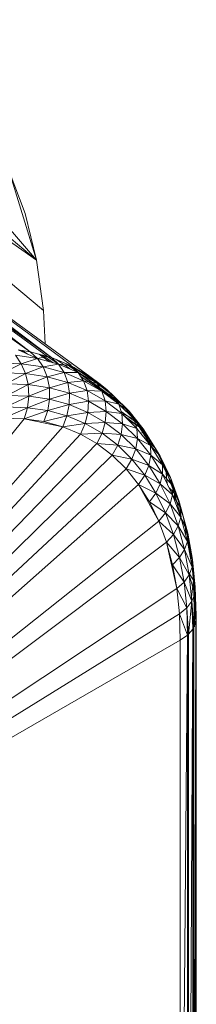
# Model space of a CAD drawing. Header units: metres. Extents: x 6.5 to 21.8, y 0.6 to 11.2.
# Tile 32 of 107: x 14.9041 to 14.9202, y 4.1762 to 4.266. Entities that reach past the tile are written whole.
import ezdxf

# ---------------------------------------------------------------- set-up
doc = ezdxf.new("R2010")
doc.units = ezdxf.units.M
doc.layers.add('E-LITE-EQPM', color=7, linetype='Continuous', lineweight=5)

# ---------------------------------------------------------------- blocks, each defined once
blk = doc.blocks.new('LUMINARIA TIPO TARTARUGA DE SOBREPOR - Areno _1 x LED Modul 840_ 500 lm_ 840_-2275436-ISO_02')
at = {"layer": 'E-LITE-EQPM'}
for p, q in [((14.905652, 4.244044), (14.875136, 4.265304)), ((14.875136, 4.265304), (14.906289, 4.239458)), ((14.905652, 4.244044), (14.87922, 4.265974)), ((14.905652, 4.244044), (14.88686, 4.26567)), ((14.905076, 4.23569), (14.880082, 4.253167)), ((14.906997, 4.235162), (14.882919, 4.252525)), ((14.906626, 4.235264), (14.882919, 4.252525)), ((14.882919, 4.252525), (14.905076, 4.23569)), ((14.904599, 4.248294), (14.903137, 4.252165)), ((14.905652, 4.244044), (14.903137, 4.252165)), ((14.885541, 4.251439), (14.906997, 4.235162)), ((14.887922, 4.249922), (14.910495, 4.233434)), ((14.887922, 4.249922), (14.908807, 4.234453)), ((14.905652, 4.244044), (14.904599, 4.248294)), ((14.905652, 4.244044), (14.906289, 4.239458)), ((14.906289, 4.239458), (14.906422, 4.236409)), ((14.905076, 4.23569), (14.903968, 4.235854)), ((14.903968, 4.235854), (14.905729, 4.235082)), ((14.904336, 4.2358), (14.904832, 4.235476)), ((14.906626, 4.235264), (14.905076, 4.23569)), ((14.905076, 4.23569), (14.905729, 4.235082)), ((14.905729, 4.235082), (14.903717, 4.235381)), ((14.903717, 4.235381), (14.904257, 4.234604)), ((14.905729, 4.235082), (14.904257, 4.234604)), ((14.906626, 4.235264), (14.905729, 4.235082)), ((14.906251, 4.234308), (14.905729, 4.235082)), ((14.905729, 4.235082), (14.907642, 4.234557)), ((14.90587, 4.235472), (14.906816, 4.234784)), ((14.906177, 4.235387), (14.907144, 4.234694)), ((14.906997, 4.235162), (14.906626, 4.235264)), ((14.906626, 4.235264), (14.907642, 4.234557)), ((14.908807, 4.234408), (14.906997, 4.235162)), ((14.906997, 4.235162), (14.907642, 4.234557)), ((14.908693, 4.234119), (14.907442, 4.234977)), ((14.902175, 4.234672), (14.904257, 4.234604)), ((14.902597, 4.233762), (14.904257, 4.234604)), ((14.906251, 4.234308), (14.904257, 4.234604)), ((14.90465, 4.233694), (14.904257, 4.234604)), ((14.906251, 4.234308), (14.90465, 4.233694)), ((14.906251, 4.234308), (14.907642, 4.234557)), ((14.906251, 4.234308), (14.906617, 4.233403)), ((14.906251, 4.234308), (14.908145, 4.233788)), ((14.908807, 4.234408), (14.907642, 4.234557)), ((14.907642, 4.234557), (14.908145, 4.233788)), ((14.907642, 4.234557), (14.909443, 4.233807)), ((14.908321, 4.234611), (14.91347, 4.230844)), ((14.908439, 4.234562), (14.913287, 4.231024)), ((14.908807, 4.234408), (14.909443, 4.233807)), ((14.908807, 4.234408), (14.909079, 4.234251)), ((14.910495, 4.233434), (14.909079, 4.234251)), ((14.909443, 4.233807), (14.909079, 4.234251)), ((14.909079, 4.234251), (14.911124, 4.232836)), ((14.902597, 4.233762), (14.90465, 4.233694)), ((14.902863, 4.232758), (14.90465, 4.233694)), ((14.90465, 4.233694), (14.906617, 4.233403)), ((14.90465, 4.233694), (14.90488, 4.232692)), ((14.906617, 4.233403), (14.90488, 4.232692)), ((14.906617, 4.233403), (14.908145, 4.233788)), ((14.906617, 4.233403), (14.908485, 4.232889)), ((14.906617, 4.233403), (14.906811, 4.232406)), ((14.908145, 4.233788), (14.909443, 4.233807)), ((14.908145, 4.233788), (14.908485, 4.232889)), ((14.908145, 4.233788), (14.90993, 4.233045)), ((14.908485, 4.232889), (14.90993, 4.233045)), ((14.909443, 4.233807), (14.90993, 4.233045)), ((14.909443, 4.233807), (14.911124, 4.232836)), ((14.91347, 4.230844), (14.909673, 4.233447)), ((14.910246, 4.232156), (14.90993, 4.233045)), ((14.911595, 4.232083), (14.90993, 4.233045)), ((14.90993, 4.233045), (14.911124, 4.232836)), ((14.909938, 4.233755), (14.912052, 4.232243)), ((14.911299, 4.232819), (14.910495, 4.233434)), ((14.910495, 4.233434), (14.911124, 4.232836)), ((14.910495, 4.233407), (14.911299, 4.232819)), ((14.912052, 4.232243), (14.910495, 4.233384)), ((14.902863, 4.232758), (14.90488, 4.232692)), ((14.902961, 4.231707), (14.90488, 4.232692)), ((14.906811, 4.232406), (14.90488, 4.232692)), ((14.90488, 4.232692), (14.904935, 4.231642)), ((14.906811, 4.232406), (14.904935, 4.231642)), ((14.908485, 4.232889), (14.906811, 4.232406)), ((14.908647, 4.231901), (14.906811, 4.232406)), ((14.906811, 4.232406), (14.906826, 4.231362)), ((14.908647, 4.231901), (14.908485, 4.232889)), ((14.910246, 4.232156), (14.908485, 4.232889)), ((14.908647, 4.231901), (14.910246, 4.232156)), ((14.910376, 4.231181), (14.910246, 4.232156)), ((14.910246, 4.232156), (14.911595, 4.232083)), ((14.910246, 4.232156), (14.911888, 4.231208)), ((14.911299, 4.232819), (14.911124, 4.232836)), ((14.911595, 4.232083), (14.911124, 4.232836)), ((14.911124, 4.232836), (14.912674, 4.231651)), ((14.912052, 4.232243), (14.911299, 4.232819)), ((14.911299, 4.232819), (14.912674, 4.231651)), ((14.911595, 4.232083), (14.911888, 4.231208)), ((14.911595, 4.232083), (14.913131, 4.230909)), ((14.911595, 4.232083), (14.912674, 4.231651)), ((14.912052, 4.232243), (14.912674, 4.231651)), ((14.913287, 4.231024), (14.912052, 4.232243)), ((14.904935, 4.231642), (14.902887, 4.230655)), ((14.902961, 4.231707), (14.904935, 4.231642)), ((14.904814, 4.230591), (14.904935, 4.231642)), ((14.904814, 4.230591), (14.906826, 4.231362)), ((14.904935, 4.231642), (14.906826, 4.231362)), ((14.906659, 4.230318), (14.906826, 4.231362)), ((14.908647, 4.231901), (14.906826, 4.231362)), ((14.908622, 4.230868), (14.906826, 4.231362)), ((14.908622, 4.230868), (14.908647, 4.231901)), ((14.908622, 4.230868), (14.910376, 4.231181)), ((14.910376, 4.231181), (14.908647, 4.231901)), ((14.910376, 4.231181), (14.910315, 4.230163)), ((14.910376, 4.231181), (14.911888, 4.231208)), ((14.910376, 4.231181), (14.911989, 4.23025)), ((14.911888, 4.231208), (14.913403, 4.23005)), ((14.911888, 4.231208), (14.913131, 4.230909)), ((14.911888, 4.231208), (14.911989, 4.23025)), ((14.914085, 4.230258), (14.912674, 4.231651)), ((14.913287, 4.231024), (14.912674, 4.231651)), ((14.913131, 4.230909), (14.912674, 4.231651)), ((14.902643, 4.229649), (14.904814, 4.230591)), ((14.904814, 4.230591), (14.902887, 4.230655)), ((14.904521, 4.229587), (14.904814, 4.230591)), ((14.904521, 4.229587), (14.906659, 4.230318)), ((14.904814, 4.230591), (14.906659, 4.230318)), ((14.906659, 4.230318), (14.90632, 4.229321)), ((14.908622, 4.230868), (14.906659, 4.230318)), ((14.906659, 4.230318), (14.908413, 4.229836)), ((14.908622, 4.230868), (14.908413, 4.229836)), ((14.908622, 4.230868), (14.910315, 4.230163)), ((14.913403, 4.23005), (14.913131, 4.230909)), ((14.913131, 4.230909), (14.914529, 4.229529)), ((14.913131, 4.230909), (14.914085, 4.230258)), ((14.91347, 4.230844), (14.913287, 4.231024)), ((14.913287, 4.231024), (14.914085, 4.230258)), ((14.91347, 4.230844), (14.91474, 4.229243)), ((14.91347, 4.230844), (14.914085, 4.230258)), ((14.914085, 4.230258), (14.91535, 4.228664)), ((14.91474, 4.229243), (14.914085, 4.230258)), ((14.914529, 4.229529), (14.914085, 4.230258)), ((14.904521, 4.229587), (14.861916, 4.176585)), ((14.904521, 4.229587), (14.902643, 4.229649)), ((14.904521, 4.229587), (14.908029, 4.228851)), ((14.904521, 4.229587), (14.90632, 4.229321)), ((14.908413, 4.229836), (14.90632, 4.229321)), ((14.908029, 4.228851), (14.908413, 4.229836)), ((14.908413, 4.229836), (14.910315, 4.230163)), ((14.910065, 4.229148), (14.908413, 4.229836)), ((14.910065, 4.229148), (14.910315, 4.230163)), ((14.910315, 4.230163), (14.911989, 4.23025)), ((14.911894, 4.229252), (14.910315, 4.230163)), ((14.911894, 4.229252), (14.911989, 4.23025)), ((14.913403, 4.23005), (14.911989, 4.23025)), ((14.913477, 4.229112), (14.911989, 4.23025)), ((14.91334, 4.230248), (14.91474, 4.229243)), ((14.914782, 4.228689), (14.913403, 4.23005)), ((14.913403, 4.23005), (14.914529, 4.229529)), ((14.913403, 4.23005), (14.913477, 4.229112)), ((14.913403, 4.229994), (14.914992, 4.228838)), ((14.913923, 4.229537), (14.914992, 4.228838)), ((14.914782, 4.228689), (14.914529, 4.229529)), ((14.914529, 4.229529), (14.91535, 4.228664)), ((14.914529, 4.229529), (14.915782, 4.22795)), ((14.861916, 4.176585), (14.908029, 4.228851)), ((14.908029, 4.228851), (14.90632, 4.229321)), ((14.910065, 4.229148), (14.908029, 4.228851)), ((14.909639, 4.228181), (14.908029, 4.228851)), ((14.909639, 4.228181), (14.910065, 4.229148)), ((14.910065, 4.229148), (14.911894, 4.229252)), ((14.910065, 4.229148), (14.911607, 4.228258)), ((14.911894, 4.229252), (14.911607, 4.228258)), ((14.911894, 4.229252), (14.91335, 4.228138)), ((14.911894, 4.229252), (14.913477, 4.229112)), ((14.91335, 4.228138), (14.913477, 4.229112)), ((14.914782, 4.228689), (14.913477, 4.229112)), ((14.914831, 4.227775), (14.913477, 4.229112)), ((14.91474, 4.229243), (14.914992, 4.228838)), ((14.91474, 4.229243), (14.91535, 4.228664)), ((14.914782, 4.228689), (14.914831, 4.227775)), ((14.914782, 4.228689), (14.916017, 4.227131)), ((14.914992, 4.228838), (14.91535, 4.228664)), ((14.914992, 4.228838), (14.916461, 4.226879)), ((14.914992, 4.228838), (14.915856, 4.22745)), ((14.91535, 4.228664), (14.916461, 4.226879)), ((14.91535, 4.228664), (14.915782, 4.22795)), ((14.861916, 4.176585), (14.909639, 4.228181)), ((14.909639, 4.228181), (14.911607, 4.228258)), ((14.909639, 4.228181), (14.911141, 4.227314)), ((14.911141, 4.227314), (14.911607, 4.228258)), ((14.91335, 4.228138), (14.911607, 4.228258)), ((14.911607, 4.228258), (14.913029, 4.227171)), ((14.91335, 4.228138), (14.913029, 4.227171)), ((14.91335, 4.228138), (14.914831, 4.227775)), ((14.91335, 4.228138), (14.914676, 4.226829)), ((14.914831, 4.227775), (14.914676, 4.226829)), ((14.914831, 4.227775), (14.916045, 4.226246)), ((14.914831, 4.227775), (14.916017, 4.227131)), ((14.915238, 4.228352), (14.915782, 4.22795)), ((14.916017, 4.227131), (14.915782, 4.22795)), ((14.915782, 4.22795), (14.916882, 4.226181)), ((14.915782, 4.22795), (14.916461, 4.226879)), ((14.861916, 4.176585), (14.911141, 4.227314)), ((14.911141, 4.227314), (14.913029, 4.227171)), ((14.911141, 4.227314), (14.912526, 4.226254)), ((14.913029, 4.227171), (14.912526, 4.226254)), ((14.913029, 4.227171), (14.914676, 4.226829)), ((14.913029, 4.227171), (14.914323, 4.225893)), ((14.914676, 4.226829), (14.914323, 4.225893)), ((14.916045, 4.226246), (14.914676, 4.226829)), ((14.914676, 4.226829), (14.915864, 4.225332)), ((14.916461, 4.226879), (14.915856, 4.22745)), ((14.916045, 4.226246), (14.916017, 4.227131)), ((14.916017, 4.227131), (14.917102, 4.225387)), ((14.916017, 4.227131), (14.916882, 4.226181)), ((14.916882, 4.226181), (14.916461, 4.226879)), ((14.917411, 4.224912), (14.916461, 4.226879)), ((14.861916, 4.176585), (14.912526, 4.226254)), ((14.912526, 4.226254), (14.914323, 4.225893)), ((14.912526, 4.226254), (14.913787, 4.225009)), ((14.914323, 4.225893), (14.913787, 4.225009)), ((14.914323, 4.225893), (14.915864, 4.225332)), ((14.914323, 4.225893), (14.915483, 4.224432)), ((14.916045, 4.226246), (14.915864, 4.225332)), ((14.916045, 4.226246), (14.917111, 4.224532)), ((14.916045, 4.226246), (14.917102, 4.225387)), ((14.916882, 4.226181), (14.917824, 4.224233)), ((14.917102, 4.225387), (14.916882, 4.226181)), ((14.916882, 4.226181), (14.917411, 4.224912)), ((14.861916, 4.176585), (14.913787, 4.225009)), ((14.913787, 4.225009), (14.914918, 4.223585)), ((14.913787, 4.225009), (14.915483, 4.224432)), ((14.915864, 4.225332), (14.915483, 4.224432)), ((14.915864, 4.225332), (14.917111, 4.224532)), ((14.915864, 4.225332), (14.916907, 4.223655)), ((14.917411, 4.224912), (14.917069, 4.225387)), ((14.917111, 4.224532), (14.917102, 4.225387)), ((14.917102, 4.225387), (14.918031, 4.223465)), ((14.917102, 4.225387), (14.917824, 4.224233)), ((14.917411, 4.224912), (14.917824, 4.224233)), ((14.917411, 4.224912), (14.917529, 4.223666)), ((14.917411, 4.224912), (14.918196, 4.222775)), ((14.914918, 4.223585), (14.915483, 4.224432)), ((14.915483, 4.224432), (14.916501, 4.222795)), ((14.915483, 4.224432), (14.916907, 4.223655)), ((14.917111, 4.224532), (14.916907, 4.223655)), ((14.917111, 4.224532), (14.918023, 4.222645)), ((14.917111, 4.224532), (14.918031, 4.223465)), ((14.918602, 4.222115), (14.917824, 4.224233)), ((14.918031, 4.223465), (14.917824, 4.224233)), ((14.917824, 4.224233), (14.918196, 4.222775)), ((14.861916, 4.176585), (14.914918, 4.223585)), ((14.914918, 4.223585), (14.91591, 4.22199)), ((14.914918, 4.223585), (14.91676, 4.220232)), ((14.914918, 4.223585), (14.916501, 4.222795)), ((14.916501, 4.222795), (14.916907, 4.223655)), ((14.916907, 4.223655), (14.9178, 4.221807)), ((14.916907, 4.223655), (14.918023, 4.222645)), ((14.917709, 4.223294), (14.918196, 4.222775)), ((14.918023, 4.222645), (14.918031, 4.223465)), ((14.918031, 4.223465), (14.918798, 4.221377)), ((14.918031, 4.223465), (14.918602, 4.222115)), ((14.916501, 4.222795), (14.91591, 4.22199)), ((14.916501, 4.222795), (14.917373, 4.220991)), ((14.916501, 4.222795), (14.9178, 4.221807)), ((14.9178, 4.221807), (14.918023, 4.222645)), ((14.918023, 4.222645), (14.918798, 4.221377)), ((14.918023, 4.222645), (14.918776, 4.220594)), ((14.918204, 4.222153), (14.918196, 4.222775)), ((14.918602, 4.222115), (14.918196, 4.222775)), ((14.918781, 4.220594), (14.918196, 4.222775)), ((14.91591, 4.22199), (14.91676, 4.220232)), ((14.91591, 4.22199), (14.917373, 4.220991)), ((14.917373, 4.220991), (14.9178, 4.221807)), ((14.9178, 4.221807), (14.918538, 4.2198)), ((14.9178, 4.221807), (14.918776, 4.220594)), ((14.918602, 4.222115), (14.919211, 4.219841)), ((14.918798, 4.221377), (14.918602, 4.222115)), ((14.918602, 4.222115), (14.918797, 4.220594)), ((14.918798, 4.221377), (14.918776, 4.220594)), ((14.918798, 4.221377), (14.919211, 4.219841)), ((14.918798, 4.221377), (14.919399, 4.219134)), ((14.91676, 4.220232), (14.917373, 4.220991)), ((14.917373, 4.220991), (14.918093, 4.219031)), ((14.917373, 4.220991), (14.918538, 4.2198)), ((14.918538, 4.2198), (14.918776, 4.220594)), ((14.919367, 4.21839), (14.918776, 4.220594)), ((14.918776, 4.220594), (14.919399, 4.219134)), ((14.919211, 4.219841), (14.918811, 4.220479)), ((14.861916, 4.176585), (14.91676, 4.220232)), ((14.917461, 4.218322), (14.91676, 4.220232)), ((14.91676, 4.220232), (14.918093, 4.219031)), ((14.918093, 4.219031), (14.918538, 4.2198)), ((14.919116, 4.217643), (14.918538, 4.2198)), ((14.918538, 4.2198), (14.919367, 4.21839)), ((14.919211, 4.219841), (14.919399, 4.219134)), ((14.919211, 4.219841), (14.919649, 4.217422)), ((14.919211, 4.219841), (14.919233, 4.218889)), ((14.917461, 4.218322), (14.918093, 4.219031)), ((14.918093, 4.219031), (14.919116, 4.217643)), ((14.918093, 4.219031), (14.918657, 4.216926)), ((14.919367, 4.21839), (14.919399, 4.219134)), ((14.919831, 4.216748), (14.919399, 4.219134)), ((14.919399, 4.219134), (14.919649, 4.217422)), ((14.861916, 4.176585), (14.917461, 4.218322)), ((14.918406, 4.214088), (14.917461, 4.218322)), ((14.918011, 4.21627), (14.917461, 4.218322)), ((14.917461, 4.218322), (14.918657, 4.216926)), ((14.919116, 4.217643), (14.919367, 4.21839)), ((14.919791, 4.216047), (14.919367, 4.21839)), ((14.919831, 4.216748), (14.919367, 4.21839)), ((14.918011, 4.21627), (14.918657, 4.216926)), ((14.919116, 4.217643), (14.918657, 4.216926)), ((14.919062, 4.214686), (14.918657, 4.216926)), ((14.918657, 4.216926), (14.919531, 4.215349)), ((14.919791, 4.216047), (14.919116, 4.217643)), ((14.919116, 4.217643), (14.919531, 4.215349)), ((14.919831, 4.216748), (14.919649, 4.217422)), ((14.919912, 4.214872), (14.919649, 4.217422)), ((14.918406, 4.214088), (14.918011, 4.21627)), ((14.918011, 4.21627), (14.919062, 4.214686)), ((14.919791, 4.216047), (14.919531, 4.215349)), ((14.919791, 4.216047), (14.919831, 4.216748)), ((14.920091, 4.214234), (14.919791, 4.216047)), ((14.920046, 4.213577), (14.919791, 4.216047)), ((14.920091, 4.214234), (14.919831, 4.216748)), ((14.919831, 4.216748), (14.919912, 4.214872)), ((14.919062, 4.214686), (14.919531, 4.215349)), ((14.919912, 4.214872), (14.919519, 4.215464)), ((14.919781, 4.212932), (14.919531, 4.215349)), ((14.920046, 4.213577), (14.919531, 4.215349)), ((14.918406, 4.214088), (14.919062, 4.214686)), ((14.919306, 4.212326), (14.919062, 4.214686)), ((14.919781, 4.212932), (14.919062, 4.214686)), ((14.919912, 4.214872), (14.919742, 4.213308)), ((14.920091, 4.214234), (14.919912, 4.214872)), ((14.92006, 4.212006), (14.919912, 4.214872)), ((14.919912, 4.214872), (14.920001, 4.212206)), ((14.920091, 4.214234), (14.920046, 4.213577)), ((14.920091, 4.214234), (14.92006, 4.212006)), ((14.920178, 4.211604), (14.920091, 4.214234)), ((14.920148, 4.211604), (14.920091, 4.214234)), ((14.918406, 4.214088), (14.861916, 4.176585)), ((14.918406, 4.214088), (14.918644, 4.211788)), ((14.918406, 4.214088), (14.919306, 4.212326)), ((14.919781, 4.212932), (14.920046, 4.213577)), ((14.919953, 4.2106), (14.920046, 4.213577)), ((14.92014, 4.211604), (14.920046, 4.213577)), ((14.920046, 4.213577), (14.920121, 4.211299)), ((14.918644, 4.211788), (14.919306, 4.212326)), ((14.919306, 4.212326), (14.919781, 4.212932)), ((14.919388, 4.209858), (14.919306, 4.212326)), ((14.919306, 4.212326), (14.919467, 4.209949)), ((14.919467, 4.209949), (14.919781, 4.212932)), ((14.919864, 4.210403), (14.919781, 4.212932)), ((14.919781, 4.212932), (14.919953, 4.2106)), ((14.861916, 4.176585), (14.918644, 4.211788)), ((14.918644, 4.211788), (14.918723, 4.209383)), ((14.918644, 4.211788), (14.919388, 4.209858)), ((14.920002, 4.2106), (14.920001, 4.212206)), ((14.92006, 4.212006), (14.920001, 4.212206)), ((14.920001, 4.212206), (14.920001, 4.2106)), ((14.92006, 4.210835), (14.92006, 4.212006)), ((14.920178, 4.211604), (14.92006, 4.212006)), ((14.92006, 4.212006), (14.920061, 4.210839)), ((14.920155, 4.211299), (14.920178, 4.211604)), ((14.920178, 4.211604), (14.920178, 4.137303)), ((14.920178, 4.211604), (14.920178, 4.210994)), ((14.919953, 4.2106), (14.919864, 4.136102)), ((14.919953, 4.2106), (14.920132, 4.210994)), ((14.920132, 4.210994), (14.919953, 4.136299)), ((14.919953, 4.2106), (14.919953, 4.136299)), ((14.920155, 4.211299), (14.920132, 4.210994)), ((14.920132, 4.136693), (14.920132, 4.210994)), ((14.918723, 4.209383), (14.919388, 4.209858)), ((14.919388, 4.209858), (14.918723, 4.135082)), ((14.919388, 4.135557), (14.919388, 4.209858)), ((14.919467, 4.209949), (14.919864, 4.210403)), ((14.919864, 4.210403), (14.919467, 4.135648)), ((14.919467, 4.209949), (14.919467, 4.135648)), ((14.919864, 4.210403), (14.919864, 4.136102)), ((14.861916, 4.176585), (14.918723, 4.209383)), ((14.918723, 4.209383), (14.918723, 4.135082))]:
    blk.add_line(p, q, dxfattribs=at)

msp = doc.modelspace()

# ---------------------------------------------------------------- block references
at = {"layer": 'E-LITE-EQPM'}
msp.add_blockref('LUMINARIA TIPO TARTARUGA DE SOBREPOR - Areno _1 x LED Modul 840_ 500 lm_ 840_-2275436-ISO_02', (0, 0), dxfattribs=at)

doc.saveas('drawing.dxf')
